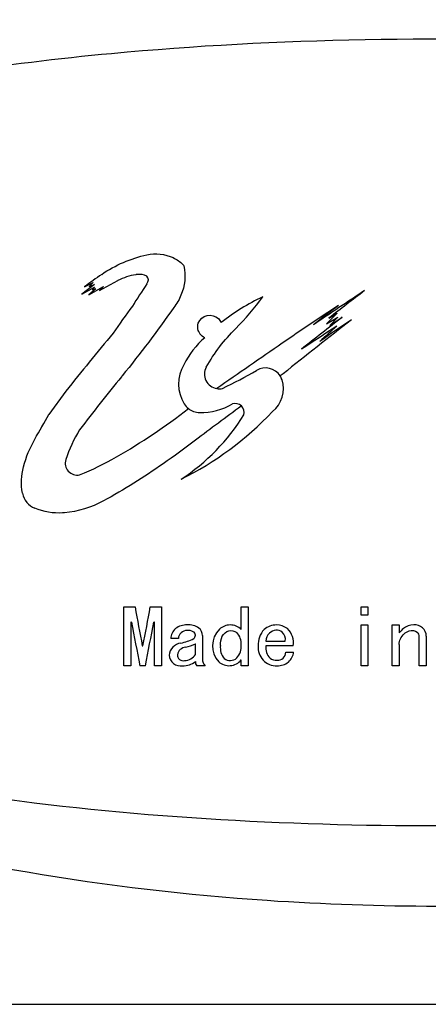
# Model space of a CAD drawing. Header units: millimetres. Extents: x -201 to 202, y 143 to 428.
# Tile 7 of 10: x 146 to 158, y 382 to 411. Entities that reach past the tile are written whole.
import ezdxf

# ---------------------------------------------------------------- set-up
doc = ezdxf.new("R2010")
doc.units = ezdxf.units.MM
doc.header["$LTSCALE"] = 0.25
doc.layers.add('CABLE TAG (BLUE)', color=7, linetype='Continuous')
doc.layers.add('FORM', color=7, linetype='Continuous')

msp = doc.modelspace()

# ---------------------------------------------------------------- linework, layer by layer
at = {"layer": 'CABLE TAG (BLUE)', "lineweight": 25}
for p, q in [((147.7834, 403.022), (148.0404, 403.1434)), ((148.0404, 403.1434), (147.9228, 403.0319)), ((148.2221, 402.906), (148.7707, 403.2016)), ((148.0818, 403.0887), (147.7077, 402.8035)), ((147.7077, 402.8035), (148.0818, 403.006)), ((147.9076, 402.7834), (148.3428, 403.0319)), ((148.1152, 402.9641), (147.9076, 402.7834)), ((147.9228, 403.0319), (148.0818, 403.0887)), ((148.0818, 403.006), (148.0156, 402.9284)), ((148.0156, 402.9284), (148.1152, 402.9641)), ((148.3428, 403.0319), (148.2221, 402.906)), ((155.249, 402.2362), (154.9322, 401.9272)), ((154.9322, 401.9272), (155.2656, 402.1221)), ((155.0049, 402.094), (155.249, 402.2362)), ((155.2656, 402.1221), (155.0359, 401.876)), ((155.0359, 401.876), (155.3995, 402.1221)), ((153.6502, 400.4484), (153.5652, 400.3829)), ((147.2306, 399.9348), (146.7326, 399.2468)), ((148.9469, 393.5541), (149.2751, 393.5541)), ((148.9469, 391.8167), (148.9469, 393.554)), ((149.7264, 393.5541), (150.0546, 393.5541)), ((150.0546, 393.5541), (150.0546, 391.8167)), ((152.4138, 392.8869), (152.4138, 393.554)), ((152.4138, 393.554), (152.6189, 393.554)), ((152.6189, 393.554), (152.6189, 391.8167)), ((155.9525, 393.554), (156.1576, 393.554)), ((155.9525, 393.3142), (155.9525, 393.554)), ((156.1576, 393.554), (156.1576, 393.3142)), ((156.1576, 393.3142), (155.9525, 393.3142)), ((149.1725, 393.1041), (149.152, 393.1041)), ((149.152, 393.1041), (149.152, 391.8167)), ((149.8495, 393.1041), (149.829, 393.1041)), ((149.8495, 391.8167), (149.8495, 393.1041)), ((155.9525, 391.8167), (155.9525, 393.0224)), ((155.9525, 393.0224), (156.1576, 393.0224)), ((156.1576, 393.0224), (156.1576, 391.8167)), ((156.8756, 391.8167), (156.8756, 393.0224)), ((156.8756, 393.0224), (157.0807, 393.0224)), ((157.0807, 393.0224), (157.0807, 392.788)), ((151.265, 392.7075), (151.265, 392.0139)), ((157.6757, 391.8167), (157.6757, 392.6718)), ((157.8808, 392.6896), (157.8808, 391.8167)), ((149.4905, 392.406), (149.511, 392.406)), ((150.5572, 392.6184), (150.3316, 392.6184)), ((151.0598, 392.1524), (151.0598, 392.4677)), ((153.142, 392.5473), (153.7164, 392.5473)), ((153.9523, 392.406), (153.142, 392.406)), ((157.0807, 392.4413), (157.0807, 391.8167)), ((153.7267, 392.2221), (153.9626, 392.2221)), ((149.152, 391.8167), (148.9469, 391.8167)), ((149.5828, 391.8167), (149.4187, 391.8167)), ((150.0546, 391.8167), (149.8495, 391.8167)), ((151.347, 391.8167), (151.1008, 391.8167)), ((152.4138, 391.8167), (152.4138, 391.9881)), ((152.6189, 391.8167), (152.4138, 391.8167)), ((156.1576, 391.8167), (155.9525, 391.8167)), ((157.0807, 391.8167), (156.8756, 391.8167)), ((157.8808, 391.8167), (157.6757, 391.8167))]:
    msp.add_line(p, q, dxfattribs=at)
at = {"layer": 'CABLE TAG (BLUE)', "lineweight": 18}
for p, q in [((147.7834, 403.022), (148.0404, 403.1434)), ((148.0404, 403.1434), (147.9228, 403.0319)), ((148.2221, 402.906), (148.7707, 403.2016)), ((148.0818, 403.0887), (147.7077, 402.8035)), ((147.7077, 402.8035), (148.0818, 403.006)), ((147.9076, 402.7834), (148.3428, 403.0319)), ((148.1152, 402.9641), (147.9076, 402.7834)), ((147.9228, 403.0319), (148.0818, 403.0887)), ((148.0818, 403.006), (148.0156, 402.9284)), ((148.0156, 402.9284), (148.1152, 402.9641)), ((148.3428, 403.0319), (148.2221, 402.906)), ((155.249, 402.2362), (154.9322, 401.9272)), ((154.9322, 401.9272), (155.2656, 402.1221)), ((155.0049, 402.094), (155.249, 402.2362)), ((155.2656, 402.1221), (155.0359, 401.876)), ((155.0359, 401.876), (155.3995, 402.1221)), ((153.6502, 400.4484), (153.5652, 400.3829)), ((147.2306, 399.9348), (146.7326, 399.2468)), ((148.9469, 393.5541), (149.2751, 393.5541)), ((148.9469, 391.8167), (148.9469, 393.554)), ((149.7264, 393.5541), (150.0546, 393.5541)), ((150.0546, 393.5541), (150.0546, 391.8167)), ((152.4138, 392.8869), (152.4138, 393.554)), ((152.4138, 393.554), (152.6189, 393.554)), ((152.6189, 393.554), (152.6189, 391.8167)), ((155.9525, 393.554), (156.1576, 393.554)), ((155.9525, 393.3142), (155.9525, 393.554)), ((156.1576, 393.554), (156.1576, 393.3142)), ((156.1576, 393.3142), (155.9525, 393.3142)), ((149.1725, 393.1041), (149.152, 393.1041)), ((149.152, 393.1041), (149.152, 391.8167)), ((149.8495, 393.1041), (149.829, 393.1041)), ((149.8495, 391.8167), (149.8495, 393.1041)), ((155.9525, 391.8167), (155.9525, 393.0224)), ((155.9525, 393.0224), (156.1576, 393.0224)), ((156.1576, 393.0224), (156.1576, 391.8167)), ((156.8756, 391.8167), (156.8756, 393.0224)), ((156.8756, 393.0224), (157.0807, 393.0224)), ((157.0807, 393.0224), (157.0807, 392.788)), ((151.265, 392.7075), (151.265, 392.0139)), ((157.6757, 391.8167), (157.6757, 392.6718)), ((157.8808, 392.6896), (157.8808, 391.8167)), ((149.4905, 392.406), (149.511, 392.406)), ((150.5572, 392.6184), (150.3316, 392.6184)), ((151.0598, 392.1524), (151.0598, 392.4677)), ((153.142, 392.5473), (153.7164, 392.5473)), ((153.9523, 392.406), (153.142, 392.406)), ((157.0807, 392.4413), (157.0807, 391.8167)), ((153.7267, 392.2221), (153.9626, 392.2221)), ((149.152, 391.8167), (148.9469, 391.8167)), ((149.5828, 391.8167), (149.4187, 391.8167)), ((150.0546, 391.8167), (149.8495, 391.8167)), ((151.347, 391.8167), (151.1008, 391.8167)), ((152.4138, 391.8167), (152.4138, 391.9881)), ((152.6189, 391.8167), (152.4138, 391.8167)), ((156.1576, 391.8167), (155.9525, 391.8167)), ((157.0807, 391.8167), (156.8756, 391.8167)), ((157.8808, 391.8167), (157.6757, 391.8167))]:
    msp.add_line(p, q, dxfattribs=at)
at = {"layer": 'CABLE TAG (BLUE)', "lineweight": 25}
for centre, radius, start, end in [((203.8972, 325.6114), 95.6094, 125.56311, 125.9378), ((149.5011, 403.2214), 0.1681, 318.70712, 41.29288), ((225.1853, 353.7367), 90.2594, 146.837118, 147.340582), ((237.4776, 279.7302), 147.6537, 123.465611, 124.168814), ((231.9294, 303.5462), 125.0162, 127.366335, 127.974881), ((155.9903, 396.6169), 6.7791, 115.69934, 127.97293), ((238.9385, 337.3196), 110.8824, 144.031923, 144.537865), ((196.4209, 339.5944), 75.1358, 123.193143, 124.720463), ((230.3508, 305.2874), 122.797, 127.682486, 128.11798), ((271.3646, 253.3023), 188.4374, 127.876034, 128.659246), ((253.959, 275.7711), 160.2453, 127.955834, 128.504974), ((248.2186, 265.1112), 165.2734, 124.052849, 124.446316), ((268.3839, 228.1242), 207.3282, 123.075681, 123.420086), ((241.9905, 304.7694), 130.2001, 131.783814, 132.080148), ((290.3361, 284.9993), 183.5466, 140.540305, 141.230224), ((152.8966, 399.6698), 2.4139, 130.17499, 154.32176), ((311.4738, 171.4595), 278.8663, 124.474231, 124.958152), ((151.6825, 400.1413), 1.1199, 149.13808, 211.42869), ((151.7598, 400.4369), 0.4328, 151.30225, 260.65497), ((146.2841, 411.7577), 12.9992, 295.40555, 300.42453), ((153.1301, 400.1035), 0.5171, 32.71323, 120.60753), ((152.8069, 400.0026), 0.855, 307.99399, 18.32508), ((153.1237, 400.1031), 0.5227, 18.7875, 32.37024), ((151.7616, 400.4425), 0.4384, 260.54853, 283.1115), ((151.1733, 399.8297), 0.523, 211.38321, 232.06211), ((151.1768, 399.8306), 0.5259, 231.83439, 270.68364), ((151.223, 401.1541), 1.8498, 268.76187, 300.31518), ((152.237, 399.3051), 0.2647, 46.34599, 107.6579), ((152.2303, 399.3019), 0.2708, 346.16714, 45.81865), ((146.3863, 405.8883), 9.5544, 296.42151, 316.64283), ((147.2492, 402.4879), 6.1698, 303.31305, 328.20489), ((151.2252, 396.5934), 4.206, 148.50509, 161.75563), ((147.5608, 397.8017), 0.3475, 161.80239, 282.97464), ((146.5429, 397.0304), 0.604, 190.77968, 247.90182), ((272.609, 416.1007), 125.3779, 190.359829, 190.893611), ((27.5117, 415.8913), 124.2392, 349.103657, 349.642317), ((258.0032, 413.2469), 110.6791, 190.485843, 191.16438), ((40.2264, 413.3938), 111.4648, 348.83836, 349.512125), ((150.7859, 392.5267), 0.4964, 86.79324, 128.74644), ((150.8609, 392.4869), 0.5376, 55.88407, 95.04042), ((152.0901, 392.548), 0.4744, 90.55333, 132.83769), ((152.0835, 392.5522), 0.4702, 45.38019, 89.75145), ((153.4502, 392.4782), 0.5443, 88.96983, 131.33605), ((153.4606, 392.504), 0.5183, 52.25302, 90.07179), ((157.4976, 392.5714), 0.4512, 88.22469, 130.6138), ((157.546, 392.6893), 0.3348, 0.08168, 95.89839), ((150.7441, 392.6006), 0.4129, 130.63997, 177.53271), ((150.8057, 392.6114), 0.2486, 88.17291, 178.39537), ((150.8429, 392.5181), 0.3431, 63.07005, 94.89144), ((150.9346, 392.7177), 0.1238, 306.661, 59.05223), ((150.9759, 392.7111), 0.2891, 359.31509, 49.82207), ((152.2605, 392.4054), 0.6954, 135.14695, 222.40317), ((151.9503, 392.4696), 0.4649, 355.41695, 44.76478), ((153.5297, 392.4557), 0.6154, 135.51033, 184.62581), ((153.5026, 392.5263), 0.3612, 135.58924, 176.6593), ((153.4777, 392.5295), 0.3415, 96.42984, 133.0521), ((153.4545, 392.6105), 0.2588, 49.04728, 93.32432), ((153.4292, 392.5906), 0.2905, 351.43392, 47.85207), ((153.3695, 392.4898), 0.5888, 351.82064, 46.07655), ((157.9078, 392.1025), 1.0742, 130.94398, 140.34442), ((157.5034, 392.674), 0.1723, 359.27494, 50.00465), ((150.6879, 392.0793), 0.4104, 98.25472, 173.40646), ((150.7884, 392.0963), 0.2662, 93.4009, 169.73576), ((150.2864, 394.0712), 1.6224, 282.19082, 296.42861), ((150.3958, 393.8296), 1.5151, 284.40282, 295.99496), ((152.297, 392.3531), 0.5025, 172.9421, 219.83602), ((151.93, 392.3853), 0.4861, 316.13361, 5.56545), ((153.4449, 392.3478), 0.5317, 173.70895, 272.73711), ((153.5587, 392.3423), 0.4215, 171.30518, 225.85249), ((150.6284, 392.1628), 0.35, 185.97608, 278.52795), ((150.7015, 392.1413), 0.1751, 179.18827, 283.3147), ((150.7299, 392.3611), 0.3904, 271.75688, 327.69397), ((153.493, 392.2122), 0.2339, 264.409, 2.40995), ((153.5008, 392.2763), 0.465, 311.47465, 353.30003), ((150.6978, 392.3899), 0.5735, 268.25028, 309.13719), ((151.2244, 391.9269), 0.1656, 173.70192, 221.73599), ((151.563, 392.0222), 0.2981, 181.58838, 223.58465), ((152.0557, 392.282), 0.4633, 228.22577, 320.6246), ((152.0858, 392.2534), 0.2826, 231.82815, 313.52767), ((153.45, 392.2894), 0.3106, 233.469, 273.74502), ((153.49, 392.3271), 0.5108, 267.78198, 308.60256)]:
    msp.add_arc(centre, radius, start, end, dxfattribs=at)
at = {"layer": 'CABLE TAG (BLUE)', "lineweight": 18}
for centre, radius, start, end in [((203.8972, 325.6114), 95.6094, 125.56311, 125.9378), ((149.5011, 403.2214), 0.1681, 318.70712, 41.29288), ((225.1853, 353.7367), 90.2594, 146.837118, 147.340582), ((237.4776, 279.7302), 147.6537, 123.465611, 124.168814), ((231.9294, 303.5462), 125.0162, 127.366335, 127.974881), ((155.9903, 396.6169), 6.7791, 115.69934, 127.97293), ((238.9385, 337.3196), 110.8824, 144.031923, 144.537865), ((196.4209, 339.5944), 75.1358, 123.193143, 124.720463), ((230.3508, 305.2874), 122.797, 127.682486, 128.11798), ((271.3646, 253.3023), 188.4374, 127.876034, 128.659246), ((253.959, 275.7711), 160.2453, 127.955834, 128.504974), ((248.2186, 265.1112), 165.2734, 124.052849, 124.446316), ((268.3839, 228.1242), 207.3282, 123.075681, 123.420086), ((241.9905, 304.7694), 130.2001, 131.783814, 132.080148), ((290.3361, 284.9993), 183.5466, 140.540305, 141.230224), ((152.8966, 399.6698), 2.4139, 130.17499, 154.32176), ((311.4738, 171.4595), 278.8663, 124.474231, 124.958152), ((151.6825, 400.1413), 1.1199, 149.13808, 211.42869), ((151.7598, 400.4369), 0.4328, 151.30225, 260.65497), ((146.2841, 411.7577), 12.9992, 295.40555, 300.42453), ((153.1301, 400.1035), 0.5171, 32.71323, 120.60753), ((152.8069, 400.0026), 0.855, 307.99399, 18.32508), ((153.1237, 400.1031), 0.5227, 18.7875, 32.37024), ((151.7616, 400.4425), 0.4384, 260.54853, 283.1115), ((151.1733, 399.8297), 0.523, 211.38321, 232.06211), ((151.1768, 399.8306), 0.5259, 231.83439, 270.68364), ((151.223, 401.1541), 1.8498, 268.76187, 300.31518), ((152.237, 399.3051), 0.2647, 46.34599, 107.6579), ((152.2303, 399.3019), 0.2708, 346.16714, 45.81865), ((146.3863, 405.8883), 9.5544, 296.42151, 316.64283), ((147.2492, 402.4879), 6.1698, 303.31305, 328.20489), ((151.2252, 396.5934), 4.206, 148.50509, 161.75563), ((147.5608, 397.8017), 0.3475, 161.80239, 282.97464), ((146.5429, 397.0304), 0.604, 190.77968, 247.90182), ((272.609, 416.1007), 125.3779, 190.359829, 190.893611), ((27.5117, 415.8913), 124.2392, 349.103657, 349.642317), ((258.0032, 413.2469), 110.6791, 190.485843, 191.16438), ((40.2264, 413.3938), 111.4648, 348.83836, 349.512125), ((150.7859, 392.5267), 0.4964, 86.79324, 128.74644), ((150.8609, 392.4869), 0.5376, 55.88407, 95.04042), ((152.0901, 392.548), 0.4744, 90.55333, 132.83769), ((152.0835, 392.5522), 0.4702, 45.38019, 89.75145), ((153.4502, 392.4782), 0.5443, 88.96983, 131.33605), ((153.4606, 392.504), 0.5183, 52.25302, 90.07179), ((157.4976, 392.5714), 0.4512, 88.22469, 130.6138), ((157.546, 392.6893), 0.3348, 0.08168, 95.89839), ((150.7441, 392.6006), 0.4129, 130.63997, 177.53271), ((150.8057, 392.6114), 0.2486, 88.17291, 178.39537), ((150.8429, 392.5181), 0.3431, 63.07005, 94.89144), ((150.9346, 392.7177), 0.1238, 306.661, 59.05223), ((150.9759, 392.7111), 0.2891, 359.31509, 49.82207), ((152.2605, 392.4054), 0.6954, 135.14695, 222.40317), ((151.9503, 392.4696), 0.4649, 355.41695, 44.76478), ((153.5297, 392.4557), 0.6154, 135.51033, 184.62581), ((153.5026, 392.5263), 0.3612, 135.58924, 176.6593), ((153.4777, 392.5295), 0.3415, 96.42984, 133.0521), ((153.4545, 392.6105), 0.2588, 49.04728, 93.32432), ((153.4292, 392.5906), 0.2905, 351.43392, 47.85207), ((153.3695, 392.4898), 0.5888, 351.82064, 46.07655), ((157.9078, 392.1025), 1.0742, 130.94398, 140.34442), ((157.5034, 392.674), 0.1723, 359.27494, 50.00465), ((150.6879, 392.0793), 0.4104, 98.25472, 173.40646), ((150.7884, 392.0963), 0.2662, 93.4009, 169.73576), ((150.2864, 394.0712), 1.6224, 282.19082, 296.42861), ((150.3958, 393.8296), 1.5151, 284.40282, 295.99496), ((152.297, 392.3531), 0.5025, 172.9421, 219.83602), ((151.93, 392.3853), 0.4861, 316.13361, 5.56545), ((153.4449, 392.3478), 0.5317, 173.70895, 272.73711), ((153.5587, 392.3423), 0.4215, 171.30518, 225.85249), ((150.6284, 392.1628), 0.35, 185.97608, 278.52795), ((150.7015, 392.1413), 0.1751, 179.18827, 283.3147), ((150.7299, 392.3611), 0.3904, 271.75688, 327.69397), ((153.493, 392.2122), 0.2339, 264.409, 2.40995), ((153.5008, 392.2763), 0.465, 311.47465, 353.30003), ((150.6978, 392.3899), 0.5735, 268.25028, 309.13719), ((151.2244, 391.9269), 0.1656, 173.70192, 221.73599), ((151.563, 392.0222), 0.2981, 181.58838, 223.58465), ((152.0557, 392.282), 0.4633, 228.22577, 320.6246), ((152.0858, 392.2534), 0.2826, 231.82815, 313.52767), ((153.45, 392.2894), 0.3106, 233.469, 273.74502), ((153.49, 392.3271), 0.5108, 267.78198, 308.60256)]:
    msp.add_arc(centre, radius, start, end, dxfattribs=at)
at = {"layer": 'CABLE TAG (BLUE)'}
for points, knots in [([(158.2043, 412.7156), (153.0614, 412.7134), (147.8712, 412.2068), (139.1904, 410.2142), (135.1862, 408.8906), (129.4001, 405.4516), (126.6325, 403.184), (125.8911, 400.2141)], [5.6003084, 5.6003084, 5.6003084, 5.6003084, 7.9254145, 7.9254145, 9.6774696, 9.6774696, 10.9998668, 10.9998668, 10.9998668, 10.9998668]), ([(188.0347, 400.2141), (188.0231, 400.2642), (187.7504, 401.3907), (187.1832, 402.4306), (185.3955, 404.6531), (183.84, 405.7185), (180.0638, 407.6023), (177.5848, 408.3195), (171.4496, 409.6229), (167.3489, 410.0272), (158.7008, 410.447), (153.4397, 410.3669), (145.445, 409.6158), (142.1912, 409.1425), (137.045, 407.7753), (134.9005, 407.0074), (131.4083, 404.9334), (129.9475, 403.6617), (128.7409, 401.4204), (128.5158, 400.8263), (128.3755, 400.2141)], [0.01035204, 0.01035204, 0.01035204, 0.01035204, 0.01141096, 0.03423289, 0.03423289, 0.07201313, 0.07201313, 0.12491301, 0.12491301, 0.20567559, 0.20567559, 0.30946049, 0.30946049, 0.37654152, 0.37654152, 0.42356393, 0.42356393, 0.46458948, 0.46458948, 0.47834761, 0.47834761, 0.47834761, 0.47834761]), ([(125.8908, 397.2141), (126.4248, 395.0908), (128.0323, 393.2721), (132.5272, 389.8123), (136.0149, 388.3469), (143.655, 385.975), (148.463, 385.2011), (154.8562, 384.7705), (156.5308, 384.7134), (158.2043, 384.7128)], [11.4633396, 11.4633396, 11.4633396, 11.4633396, 12.5062175, 12.5062175, 14.0513399, 14.0513399, 16.2097838, 16.2097838, 16.9744391, 16.9744391, 16.9744391, 16.9744391]), ([(128.375, 397.2141), (128.8083, 395.3247), (130.0202, 393.766), (133.1116, 391.3014), (135.1197, 390.3832), (139.967, 388.7391), (143.2134, 388.1462), (150.725, 387.2222), (155.4689, 387.0361), (164.0098, 387.1664), (168.3905, 387.4515), (175.1876, 388.53), (178.0568, 389.1712), (182.493, 390.9387), (184.3894, 391.9716), (186.8837, 394.4576), (187.6965, 395.7496), (188.0336, 397.2141)], [0.50033028, 0.50033028, 0.50033028, 0.50033028, 0.54308094, 0.54308094, 0.58893761, 0.58893761, 0.65818618, 0.65818618, 0.75761553, 0.75761553, 0.84813874, 0.84813874, 0.91060622, 0.91060622, 0.95517612, 0.95517612, 0.98889495, 0.98889495, 0.98889495, 0.98889495])]:
    msp.add_open_spline(points, degree=3, knots=knots, dxfattribs=at)
at = {"layer": 'CABLE TAG (BLUE)', "lineweight": 25}
for points, knots in [([(148.2908, 403.3873), (148.6965, 403.6672), (149.149, 403.8581), (149.8782, 404.0193), (150.2953, 403.9809), (150.6075, 403.761), (150.6924, 403.68)], [0, 0, 0, 0, 1, 1, 1.524008, 1.7616449, 1.7616449, 1.7616449, 1.7616449]), ([(150.6928, 403.6796), (150.7042, 403.6688), (150.7125, 403.6547), (150.7854, 403.3389), (150.7346, 402.908), (150.5079, 402.518), (150.4201, 402.408)], [0, 0, 0, 0, 0.9889197, 0.9889197, 20.7019194, 29.7443482, 29.7443482, 29.7443482, 29.7443482]), ([(149.6275, 403.3324), (149.538, 403.3771), (149.4201, 403.3949), (149.1276, 403.3521), (148.9334, 403.2888), (148.7707, 403.2016)], [0, 0, 0, 0, 1, 1.1167322, 2.9167356, 2.9167356, 2.9167356, 2.9167356]), ([(151.3802, 400.6447), (151.6208, 401.0757), (151.9071, 401.4487), (152.5379, 402.0679), (152.8134, 402.3904), (153.0505, 402.7255)], [0, 0, 0, 0, 1, 1, 1.8437753, 1.8437753, 1.8437753, 1.8437753]), ([(150.4201, 402.408), (149.9396, 401.718), (149.4257, 401.0353), (148.4601, 399.8568), (148.0402, 399.3207), (147.6388, 398.7907)], [0, 0, 0, 0, 1, 1.0158545, 1.8009986, 1.8009986, 1.8009986, 1.8009986]), ([(151.3394, 401.5142), (151.2847, 401.5374), (151.1418, 401.6556), (151.1083, 401.8253), (151.2256, 402.1829), (151.5545, 402.2549), (151.7756, 402.0422), (151.7997, 402.0055), (151.8192, 401.9609)], [0, 0, 0, 0, 0.12389318, 0.37167954, 0.37167954, 0.89546486, 0.89546486, 0.99999986, 0.99999986, 0.99999986, 0.99999986]), ([(152.4193, 399.4963), (151.964, 399.1629), (151.1918, 398.5823), (149.875, 397.6003), (148.9501, 397.0219), (147.9863, 396.4933), (147.5749, 396.3687), (146.8793, 396.3141), (146.5733, 396.3644), (146.3157, 396.4708)], [0.0000011, 0.0000011, 0.0000011, 0.0000011, 1.0102985, 1.7226771, 2.9727554, 2.9727554, 3.7065267, 3.7388752, 4.2373446, 4.2373446, 4.2373446, 4.2373446]), ([(147.6388, 397.463), (148.0112, 397.6083), (148.3757, 397.7895), (149.461, 398.4118), (150.1759, 398.8917), (150.8517, 399.417)], [0, 0, 0, 0, 1.1543793, 1.1543793, 3.5814679, 3.5814679, 3.5814679, 3.5814679]), ([(145.9496, 396.9174), (145.8994, 397.1807), (145.9153, 397.4416), (146.0573, 397.9918), (146.1677, 398.2605), (146.4547, 398.7616), (146.5936, 399.0042), (146.7326, 399.2468)], [0, 0, 0, 0, 1.0774078, 1.0774078, 2.3189238, 2.3189238, 3.4857137, 3.4857137, 3.4857137, 3.4857137]), ([(151.7983, 392.4148), (151.7983, 392.5085), (151.8215, 392.6892), (152.0252, 392.8962), (152.2176, 392.8518), (152.2804, 392.797)], [0.0013756, 0.0013756, 0.0013756, 0.0013756, 0.688726, 1.3128306, 1.8966329, 1.8966329, 1.8966329, 1.8966329]), ([(157.0807, 392.4414), (157.0807, 392.5672), (157.1522, 392.7226), (157.3925, 392.8809), (157.5507, 392.8613), (157.6141, 392.806)], [0.0019055, 0.0019055, 0.0019055, 0.0019055, 1.0130926, 1.4393228, 2.0793021, 2.0793021, 2.0793021, 2.0793021])]:
    msp.add_open_spline(points, degree=3, knots=knots, dxfattribs=at)
at = {"layer": 'CABLE TAG (BLUE)', "lineweight": 18}
for points, knots in [([(148.2908, 403.3873), (148.6965, 403.6672), (149.149, 403.8581), (149.8782, 404.0193), (150.2953, 403.9809), (150.6075, 403.761), (150.6924, 403.68)], [0, 0, 0, 0, 1, 1, 1.524008, 1.7616449, 1.7616449, 1.7616449, 1.7616449]), ([(150.6928, 403.6796), (150.7042, 403.6688), (150.7125, 403.6547), (150.7854, 403.3389), (150.7346, 402.908), (150.5079, 402.518), (150.4201, 402.408)], [0, 0, 0, 0, 0.9889197, 0.9889197, 20.7019194, 29.7443482, 29.7443482, 29.7443482, 29.7443482]), ([(149.6275, 403.3324), (149.538, 403.3771), (149.4201, 403.3949), (149.1276, 403.3521), (148.9334, 403.2888), (148.7707, 403.2016)], [0, 0, 0, 0, 1, 1.1167322, 2.9167356, 2.9167356, 2.9167356, 2.9167356]), ([(151.3802, 400.6447), (151.6208, 401.0757), (151.9071, 401.4487), (152.5379, 402.0679), (152.8134, 402.3904), (153.0505, 402.7255)], [0, 0, 0, 0, 1, 1, 1.8437753, 1.8437753, 1.8437753, 1.8437753]), ([(150.4201, 402.408), (149.9396, 401.718), (149.4257, 401.0353), (148.4601, 399.8568), (148.0402, 399.3207), (147.6388, 398.7907)], [0, 0, 0, 0, 1, 1.0158545, 1.8009986, 1.8009986, 1.8009986, 1.8009986]), ([(151.3394, 401.5142), (151.2847, 401.5374), (151.1418, 401.6556), (151.1083, 401.8253), (151.2256, 402.1829), (151.5545, 402.2549), (151.7756, 402.0422), (151.7997, 402.0055), (151.8192, 401.9609)], [0, 0, 0, 0, 0.12389318, 0.37167954, 0.37167954, 0.89546486, 0.89546486, 0.99999986, 0.99999986, 0.99999986, 0.99999986]), ([(152.4193, 399.4963), (151.964, 399.1629), (151.1918, 398.5823), (149.875, 397.6003), (148.9501, 397.0219), (147.9863, 396.4933), (147.5749, 396.3687), (146.8793, 396.3141), (146.5733, 396.3644), (146.3157, 396.4708)], [0.0000011, 0.0000011, 0.0000011, 0.0000011, 1.0102985, 1.7226771, 2.9727554, 2.9727554, 3.7065267, 3.7388752, 4.2373446, 4.2373446, 4.2373446, 4.2373446]), ([(147.6388, 397.463), (148.0112, 397.6083), (148.3757, 397.7895), (149.461, 398.4118), (150.1759, 398.8917), (150.8517, 399.417)], [0, 0, 0, 0, 1.1543793, 1.1543793, 3.5814679, 3.5814679, 3.5814679, 3.5814679]), ([(145.9496, 396.9174), (145.8994, 397.1807), (145.9153, 397.4416), (146.0573, 397.9918), (146.1677, 398.2605), (146.4547, 398.7616), (146.5936, 399.0042), (146.7326, 399.2468)], [0, 0, 0, 0, 1.0774078, 1.0774078, 2.3189238, 2.3189238, 3.4857137, 3.4857137, 3.4857137, 3.4857137]), ([(151.7983, 392.4148), (151.7983, 392.5085), (151.8215, 392.6892), (152.0252, 392.8962), (152.2176, 392.8518), (152.2804, 392.797)], [0.0013756, 0.0013756, 0.0013756, 0.0013756, 0.688726, 1.3128306, 1.8966329, 1.8966329, 1.8966329, 1.8966329]), ([(157.0807, 392.4414), (157.0807, 392.5672), (157.1522, 392.7226), (157.3925, 392.8809), (157.5507, 392.8613), (157.6141, 392.806)], [0.0019055, 0.0019055, 0.0019055, 0.0019055, 1.0130926, 1.4393228, 2.0793021, 2.0793021, 2.0793021, 2.0793021])]:
    msp.add_open_spline(points, degree=3, knots=knots, dxfattribs=at)
at = {"layer": 'FORM'}
msp.add_lwpolyline([(196.4784, 422.7158), (119.3906, 422.7158), (119.3906, 381.8089), (196.4784, 381.8089)], close=True, dxfattribs=at)

doc.saveas('drawing.dxf')
